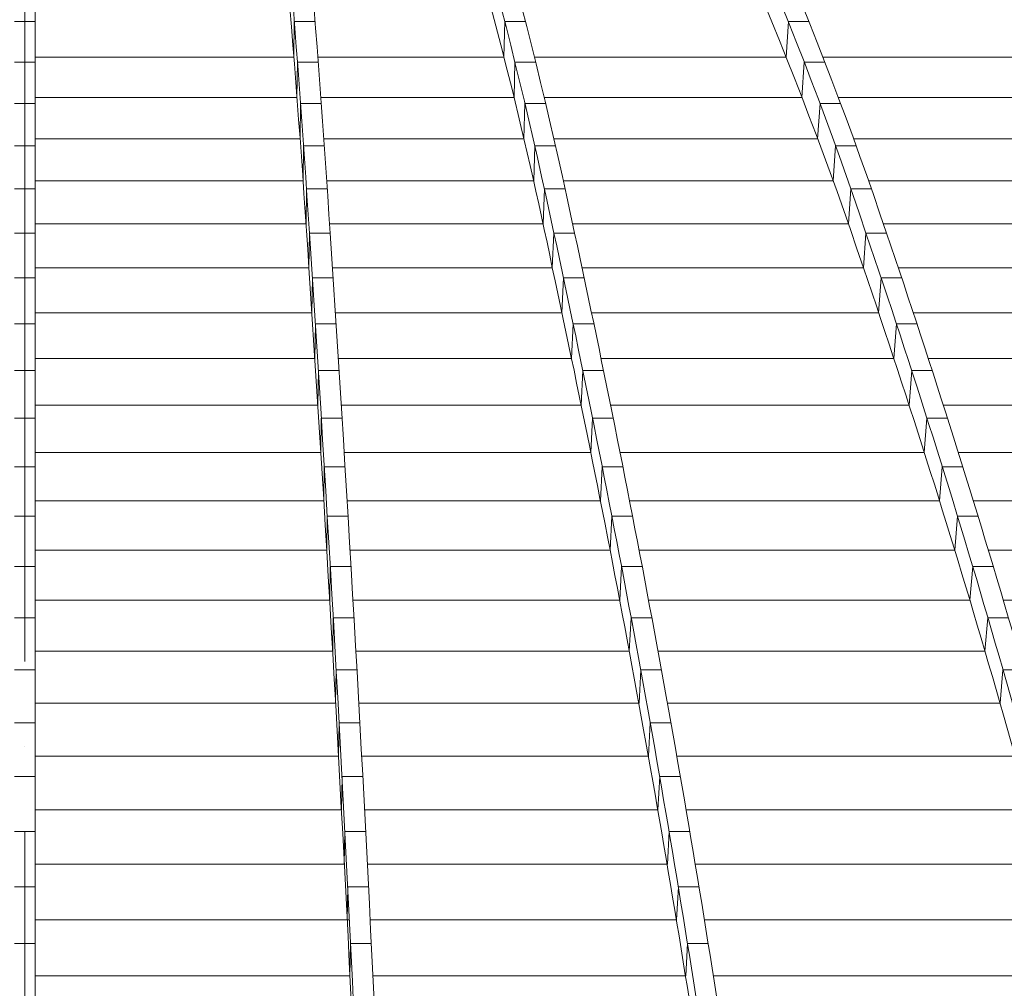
# Model space of a CAD drawing. Header units: millimetres. Extents: x 27034 to 255531, y -206966 to 210227.
# Tile 34 of 87: x 113545 to 115631, y 34800 to 36853. Entities that reach past the tile are written whole.
import ezdxf

# ---------------------------------------------------------------- set-up
doc = ezdxf.new("R2010")
doc.units = ezdxf.units.MM
doc.header["$LTSCALE"] = 0.05
doc.linetypes.add('ACAD_ISO04W100', pattern=[30, 24, -3, 0, -3])
doc.layers.get('0').update_dxf_attribs({"lineweight": 0})
doc.layers.add('001 Axis', color=1, linetype='ACAD_ISO04W100', lineweight=13)

# ---------------------------------------------------------------- blocks, each defined once
blk = doc.blocks.new('fhjkjhjk')
at = {"elevation": -8576.5}
for points in [[(-2997.9, 18892.1), (-2997.9, 27619.1)], [(-3019.9, 26023.9), (-3041.9, 26023.9)], [(-3019.9, 26023.9), (-2997.9, 26023.9)], [(-2450.1, 25948.6), (-2449.2, 26023.9)], [(-2449.2, 26023.9), (-2405.2, 26023.9)], [(-2003.4, 26023.9), (-2005.1, 25948.6)], [(-2003.4, 26023.9), (-1959.6, 26023.9)], [(-1402.7, 26023.9), (-1407.5, 25948.6)], [(-1402.7, 26023.9), (-1359.3, 26023.9)], [(-2997.9, 25948.6), (-2450.1, 25948.6)], [(-2399.4, 25948.6), (-2005.1, 25948.6)], [(-1940.7, 25948.6), (-1407.5, 25948.6)], [(-1329.6, 25948.6), (-810.2, 25948.6)], [(-3019.9, 25938.2), (-3041.9, 25938.2)], [(-3019.9, 25938.2), (-2997.9, 25938.2)], [(-2443.5, 25863.2), (-2442.6, 25938.2)], [(-2442.6, 25938.2), (-2398.6, 25938.2)], [(-1981.9, 25938.2), (-1983.7, 25863.2)], [(-1981.9, 25938.2), (-1938.2, 25938.2)], [(-1369, 25938.2), (-1373.9, 25863.2)], [(-1369, 25938.2), (-1325.5, 25938.2)], [(-2997.9, 25863.2), (-2443.5, 25863.2)], [(-2393, 25863.2), (-1983.7, 25863.2)], [(-1920, 25863.2), (-1373.9, 25863.2)], [(-1296.9, 25863.2), (-764.8, 25863.2)], [(-3019.9, 25850.6), (-3041.9, 25850.6)], [(-3019.9, 25850.6), (-2997.9, 25850.6)], [(-2437, 25775.8), (-2436.1, 25850.6)], [(-2436.1, 25850.6), (-2392.1, 25850.6)], [(-1960.8, 25850.6), (-1962.7, 25775.8)], [(-1960.8, 25850.6), (-1917, 25850.6)], [(-1335.6, 25850.6), (-1340.6, 25775.8)], [(-1335.6, 25850.6), (-1292.2, 25850.6)], [(-3019.9, 25761), (-3041.9, 25761)], [(-3019.9, 25761), (-2997.9, 25761)], [(-2997.9, 25775.8), (-2437, 25775.8)], [(-2430.6, 25686.5), (-2429.6, 25761)], [(-2429.6, 25761), (-2385.7, 25761)], [(-2386.7, 25775.8), (-1962.7, 25775.8)], [(-1939.9, 25761), (-1942.1, 25686.5)], [(-1939.9, 25761), (-1896.2, 25761)], [(-1899.6, 25775.8), (-1340.6, 25775.8)], [(-1302.7, 25761), (-1307.8, 25686.5)], [(-1302.7, 25761), (-1259.2, 25761)], [(-1264.6, 25775.8), (-719.7, 25775.8)], [(-2997.9, 25686.5), (-2430.6, 25686.5)], [(-2380.5, 25686.5), (-1942.1, 25686.5)], [(-1879.4, 25686.5), (-1307.8, 25686.5)], [(-1232.7, 25686.5), (-635.1, 25686.5)], [(-3019.9, 25669.4), (-3041.9, 25669.4)], [(-3019.9, 25669.4), (-2997.9, 25669.4)], [(-2424.3, 25595.2), (-2423.3, 25669.4)], [(-2423.3, 25669.4), (-2379.4, 25669.4)], [(-1919.4, 25669.4), (-1922.1, 25595.2)], [(-1919.4, 25669.4), (-1875.6, 25669.4)], [(-1270.2, 25669.4), (-1275.4, 25595.2)], [(-1270.2, 25669.4), (-1226.8, 25669.4)], [(-2997.9, 25595.2), (-2424.3, 25595.2)], [(-2374.4, 25595.2), (-1922.1, 25595.2)], [(-1859.6, 25595.2), (-1275.4, 25595.2)], [(-1201.3, 25595.2), (-592.1, 25595.2)], [(-3019.9, 25576), (-3041.9, 25576)], [(-3019.9, 25576), (-2997.9, 25576)], [(-2417.2, 25576), (-2418.2, 25502.1)], [(-2417.2, 25576), (-2373.2, 25576)], [(-1899.3, 25576), (-1902.7, 25502.1)], [(-1899.3, 25576), (-1855.5, 25576)], [(-1238.3, 25576), (-1243.6, 25502.1)], [(-1238.3, 25576), (-1194.9, 25576)], [(-2997.9, 25502.1), (-2418.2, 25502.1)], [(-2368.3, 25502.1), (-1902.7, 25502.1)], [(-1839.7, 25502.1), (-1243.6, 25502.1)], [(-1169.8, 25502.1), (-549.1, 25502.1)], [(-3019.9, 25480.7), (-3041.9, 25480.7)], [(-3019.9, 25480.7), (-2997.9, 25480.7)], [(-2411.9, 25407.1), (-2410.9, 25480.7)], [(-2410.9, 25480.7), (-2366.9, 25480.7)], [(-1878.9, 25480.7), (-1882.3, 25407.1)], [(-1878.9, 25480.7), (-1835.1, 25480.7)], [(-1206.1, 25480.7), (-1211.5, 25407.1)], [(-1206.1, 25480.7), (-1162.6, 25480.7)], [(-2997.9, 25407.1), (-2411.9, 25407.1)], [(-2362.1, 25407.1), (-1882.3, 25407.1)], [(-1819.6, 25407.1), (-1211.5, 25407.1)], [(-1138.1, 25407.1), (-505.8, 25407.1)], [(-3019.9, 25383.6), (-3041.9, 25383.6)], [(-3019.9, 25383.6), (-2997.9, 25383.6)], [(-2405.6, 25310.3), (-2404.6, 25383.6)], [(-2404.6, 25383.6), (-2360.6, 25383.6)], [(-1858.5, 25383.6), (-1861.9, 25310.3)], [(-1858.5, 25383.6), (-1814.7, 25383.6)], [(-1173.8, 25383.6), (-1179.3, 25310.3)], [(-1173.8, 25383.6), (-1130.3, 25383.6)], [(-2997.9, 25310.3), (-2405.6, 25310.3)], [(-2355.9, 25310.3), (-1861.9, 25310.3)], [(-1799.5, 25310.3), (-1179.3, 25310.3)], [(-1106.3, 25310.3), (-462.5, 25310.3)], [(-3019.9, 25284.5), (-3041.9, 25284.5)], [(-3019.9, 25284.5), (-2997.9, 25284.5)], [(-2399.3, 25211.5), (-2398.3, 25284.5)], [(-2398.3, 25284.5), (-2354.3, 25284.5)], [(-1838, 25284.5), (-1841.5, 25211.5)], [(-1838, 25284.5), (-1794.2, 25284.5)], [(-1141.4, 25284.5), (-1147, 25211.5)], [(-1141.4, 25284.5), (-1097.9, 25284.5)], [(-2997.9, 25211.5), (-2399.2, 25211.5)], [(-2349.7, 25211.5), (-1841.5, 25211.5)], [(-1779.3, 25211.5), (-1147, 25211.5)], [(-1074.5, 25211.5), (-419.1, 25211.5)], [(-3019.9, 25183.5), (-3041.9, 25183.5)], [(-3019.9, 25183.5), (-2997.9, 25183.5)], [(-2393.1, 25110.9), (-2392, 25183.5)], [(-2392, 25183.5), (-2348, 25183.5)], [(-1817.4, 25183.5), (-1821, 25110.9)], [(-1817.4, 25183.5), (-1773.7, 25183.5)], [(-1109, 25183.5), (-1114.7, 25110.9)], [(-1109, 25183.5), (-1065.6, 25183.5)], [(-2997.9, 25110.9), (-2393.1, 25110.9)], [(-2343.5, 25110.9), (-1821, 25110.9)], [(-1759.1, 25110.9), (-1114.7, 25110.9)], [(-1042.6, 25110.9), (-375.7, 25110.9)], [(-3019.9, 25080.7), (-3041.9, 25080.7)], [(-3019.9, 25080.7), (-2997.9, 25080.7)], [(-2386.8, 25008.4), (-2385.6, 25080.7)], [(-2385.6, 25080.7), (-2341.7, 25080.7)], [(-1796.9, 25080.7), (-1800.6, 25008.4)], [(-1796.9, 25080.7), (-1753.2, 25080.7)], [(-1076.7, 25080.7), (-1082.5, 25008.4)], [(-1076.7, 25080.7), (-1033.2, 25080.7)], [(-2997.9, 25008.4), (-2386.8, 25008.4)], [(-2337.3, 25008.4), (-1800.6, 25008.4)], [(-1739, 25008.4), (-1082.5, 25008.4)], [(-1010.8, 25008.4), (-368.8, 25008.4)], [(-3019.9, 24976), (-3041.9, 24976)], [(-3019.9, 24976), (-2997.9, 24976)], [(-2380.5, 24904), (-2379.3, 24976)], [(-2379.3, 24976), (-2335.4, 24976)], [(-1776.5, 24976), (-1780.2, 24904)], [(-1776.5, 24976), (-1732.7, 24976)], [(-1044.4, 24976), (-1050.3, 24904)], [(-1044.4, 24976), (-1000.9, 24976)], [(-2997.9, 24904), (-2380.5, 24904)], [(-2331.1, 24904), (-1780.2, 24904)], [(-1718.8, 24904), (-1050.3, 24904)], [(-979.1, 24904), (-325, 24904)], [(-3019.9, 24869.4), (-3041.9, 24869.4)], [(-3019.9, 24869.4), (-2997.9, 24869.4)], [(-2374.2, 24797.8), (-2373, 24869.4)], [(-2373, 24869.4), (-2329.1, 24869.4)], [(-1756, 24869.4), (-1759.8, 24797.8)], [(-1756, 24869.4), (-1712.3, 24869.4)], [(-1012.1, 24869.4), (-1018.2, 24797.8)], [(-1012.1, 24869.4), (-968.7, 24869.4)], [(-2997.9, 24797.8), (-2374.2, 24797.8)], [(-2324.9, 24797.8), (-1759.8, 24797.8)], [(-1698.8, 24797.8), (-1018.2, 24797.8)], [(-947.4, 24797.8), (-281.4, 24797.8)], [(-3019.9, 24761), (-3041.9, 24761)], [(-3019.9, 24761), (-2997.9, 24761)], [(-2366.8, 24761), (-2367.9, 24689.7)], [(-2366.8, 24761), (-2322.8, 24761)], [(-1735.7, 24761), (-1739.6, 24689.7)], [(-1735.7, 24761), (-1691.9, 24761)], [(-980, 24761), (-986.2, 24689.7)], [(-980, 24761), (-936.6, 24761)], [(-2997.9, 24689.7), (-2367.9, 24689.7)], [(-2318.7, 24689.7), (-1739.6, 24689.7)], [(-1678.8, 24689.7), (-986.2, 24689.7)], [(-3019.9, 24650.6), (-3041.9, 24650.6)], [(-3019.9, 24650.6), (-2997.9, 24650.6)], [(-2361.7, 24579.6), (-2360.5, 24650.6)], [(-2360.5, 24650.6), (-2316.5, 24650.6)], [(-1715.4, 24650.6), (-1718.7, 24579.6)], [(-1715.4, 24650.6), (-1671.6, 24650.6)], [(-948.1, 24650.6), (-954.3, 24579.6)], [(-948.1, 24650.6), (-904.6, 24650.6)], [(-2997.9, 24579.6), (-2361.7, 24579.6)], [(-2312.6, 24579.6), (-1718.7, 24579.6)], [(-1658.8, 24579.6), (-954.3, 24579.6)], [(-3019.9, 24538.3), (-3041.9, 24538.3)], [(-3019.9, 24538.3), (-2997.9, 24538.3)], [(-2355.5, 24467.7), (-2354.3, 24538.3)], [(-2354.3, 24538.3), (-2310.3, 24538.3)], [(-1695.2, 24538.3), (-1698.6, 24467.7)], [(-1695.2, 24538.3), (-1651.5, 24538.3)], [(-2997.9, 24467.7), (-2355.5, 24467.7)], [(-2306.5, 24467.7), (-1698.6, 24467.7)], [(-1639, 24467.7), (-922.6, 24467.7)], [(-3019.9, 24424.2), (-3041.9, 24424.2)], [(-3019.9, 24424.2), (-2997.9, 24424.2)], [(-2349.4, 24354), (-2348.1, 24424.2)], [(-2348.1, 24424.2), (-2304.2, 24424.2)], [(-1675.2, 24424.2), (-1679.3, 24354)], [(-1675.2, 24424.2), (-1631.4, 24424.2)], [(-2997.9, 24354), (-2349.4, 24354)], [(-2300.4, 24354), (-1678.7, 24354)], [(-1619.4, 24354), (-891.1, 24354)], [(-3019.9, 24308.2), (-3041.9, 24308.2)], [(-3019.9, 24308.2), (-2997.9, 24308.2)], [(-2343.3, 24238.4), (-2342, 24308.2)], [(-2342, 24308.2), (-2298, 24308.2)], [(-1655.4, 24308.2), (-1659, 24238.4)], [(-1655.4, 24308.2), (-1611.6, 24308.2)], [(-2997.9, 24238.4), (-2343.3, 24238.4)], [(-2294.4, 24238.4), (-1659, 24238.4)], [(-1599.9, 24238.4), (-859.9, 24238.4)], [(-3019.9, 24190.5), (-3041.9, 24190.5)], [(-3019.9, 24190.5), (-2997.9, 24190.5)], [(-2337.2, 24121), (-2336, 24190.5)], [(-2336, 24190.5), (-2292, 24190.5)], [(-1635.7, 24190.5), (-1639.5, 24121)], [(-1635.7, 24190.5), (-1591.9, 24190.5)], [(-2997.9, 24121), (-2332.5, 24121)], [(-2288.5, 24121), (-1639.5, 24121)], [(-1580.6, 24121), (-829, 24121)], [(-3019.9, 24070.9), (-3041.9, 24070.9)], [(-3019.9, 24070.9), (-2997.9, 24070.9)], [(-2331.3, 24001.9), (-2330, 24070.9)], [(-2330, 24070.9), (-2286, 24070.9)], [(-1616.3, 24070.9), (-1620.1, 24001.9)], [(-1616.3, 24070.9), (-1572.5, 24070.9)], [(-2997.9, 24001.9), (-2331.3, 24001.9)], [(-2282.6, 24001.9), (-1620.1, 24001.9)], [(-1561.5, 24001.9), (-797.7, 24001.9)]]:
    blk.add_lwpolyline(points, dxfattribs=at)
for points in [[(-2642.5, 27619, -0.030618), (-2522.9, 26836.8, -0.00958), (-2417.2, 25576, -0.004947), (-2318.3, 23826.4, -0.003122), (-2228.1, 21621.1, -0.002222), (-2148.7, 19012.4)], [(-2586.9, 27619, -0.081049), (-2198.9, 26836.8, -0.029098), (-1855.5, 25576, -0.015578), (-1534.4, 23826.4, -0.009975), (-1241.5, 21621.1, -0.005044), (-1052.1, 19781.7)], [(-2392.7, 27619, -0.098402), (-1780.4, 26836.8, -0.041567), (-1238.3, 25576, -0.023437), (-731.4, 23826.4, -0.015346), (-269.1, 21621.1, -0.007853), (29.9, 19781.7)], [(-2349.3, 27619, -0.098402), (-1736.9, 26836.8, -0.041567), (-1194.9, 25576, -0.023437), (-687.9, 23826.4, -0.021583), (-15.1, 20365, -0.001069), (71.1, 19781.7)], [(-2156.9, 27619, -0.100998), (-1322.1, 26836.8, -0.049884), (-583.3, 25576, -0.029939), (107.7, 23826.4, -0.020184), (737.8, 21621.1, -0.010498), (1145.4, 19781.7)], [(-2102.3, 27619, -0.095728), (-1006, 26836.8, -0.055208), (-35.9, 25576, -0.035193), (872.5, 23826.4, -0.024559), (1698.2, 21621.1, -0.013377), (2233.1, 19781.7)], [(-2642.5, 27535.6, -0.031002), (-2523.6, 26758.8, -0.009579), (-2418.2, 25502.1, -0.004947), (-2319.6, 23758.2, -0.003122), (-2229.7, 21559.9, -0.002242), (-2150.6, 18959.5)], [(-2392.7, 27535.6, -0.099364), (-1783.9, 26758.8, -0.041567), (-1243.6, 25502.1, -0.023437), (-738.3, 23758.2, -0.015346), (-277.5, 21559.9, -0.007551), (12.4, 19781.7)], [(-2156.9, 27535.6, -0.101926), (-1327, 26758.8, -0.049884), (-590.5, 25502.1, -0.029939), (98.3, 23758.2, -0.020184), (726.4, 21559.9, -0.01008), (1121.5, 19781.7)], [(-1974.5, 27532.2, -0.085302), (-1048.2, 26836.8, -0.055208), (-78.2, 25576, -0.035295), (830, 23826.4, -0.024654), (1655.9, 21621.1, -0.013377), (2190.8, 19781.7)], [(-1974.5, 27532.2, -0.081809), (-1279.1, 26836.8, -0.049884), (-540.3, 25576, -0.029939), (150.7, 23826.4, -0.020184), (780.8, 21621.1, -0.010498), (1188.4, 19781.7)], [(-2571, 27521.6, -0.080586), (-2242.7, 26836.8, -0.029098), (-1899.3, 25576, -0.015578), (-1578.2, 23826.4, -0.009975), (-1285.3, 21621.1, -0.005044), (-1095.8, 19781.7)], [(-2571, 27521.6, -0.012481), (-2479, 26836.8, -0.00958), (-2373.2, 25576, -0.004947), (-2274.3, 23826.4, -0.003122), (-2184.1, 21621.1, -0.002222), (-2104.8, 19012.4)], [(-1638, 27251.9, -0.056808), (-1054.7, 26758.8, -0.055211), (-87.8, 25502.1, -0.035792), (816.4, 23758.2, -0.025088), (1640.9, 21559.9, -0.012868), (2159.5, 19781.7)], [(-2421.9, 27194.6, -0.048625), (-1902.7, 25502.1, -0.015577), (-1582.5, 23758.2, -0.009975), (-1290.6, 21559.9, -0.004875), (-1106.9, 19781.7)]]:
    blk.add_lwpolyline(points, format="xyb", dxfattribs=at)

msp = doc.modelspace()

# ---------------------------------------------------------------- linework, layer by layer
at = {"layer": '001 Axis', "ltscale": 1200}
msp.add_line((113556.1, 40532.7, -4196.1), (113556.1, -13240.5, -4196.2), dxfattribs=at)

# ---------------------------------------------------------------- block references
at = {"color": 2}
msp.add_blockref('fhjkjhjk', (116576, 10824.6, 4380.3), dxfattribs=at)

doc.saveas('drawing.dxf')
